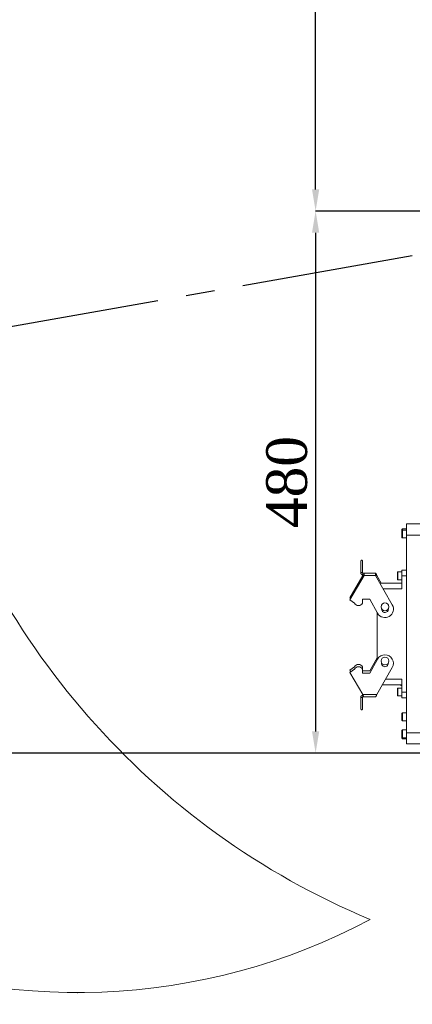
# Model space of a CAD drawing. Header units: millimetres. Extents: x 739 to 2359, y 424 to 1114.
# Tile 25 of 64: x 1722 to 1765, y 872 to 981. Entities that reach past the tile are written whole.
import ezdxf

# ---------------------------------------------------------------- set-up
doc = ezdxf.new("R2010")
doc.units = ezdxf.units.MM
doc.header["$PDSIZE"] = -1
doc.linetypes.add('CENTER2', pattern=[28.575, 19.05, -3.175, 3.175, -3.175])
doc.layers.add('5', color=7, linetype='Continuous', lineweight=35)
doc.styles.add('SLDTEXTSTYLE0', font='TXT', dxfattribs={"width": 0.7})
doc.styles.get("Standard").update_dxf_attribs({"font": 'times.ttf'})
doc.dimstyles.new('ISO-25', dxfattribs={"dimtxt": 3.5, "dimasz": 2.5, "dimexe": 1.25, "dimexo": 0.625, "dimtad": 1, "dimdec": 0, "dimlfac": 8, "dimtxsty": 'Standard', "dimcen": 2.5, "dimadec": 0, "dimazin": 0, "dimtfac": 1, "dimtmove": 0, "dimatfit": 3, "dimfxl": 1, "dimarcsym": 0})
doc.dimstyles.new('SLDDIMSTYLE3', dxfattribs={"dimtxt": 3.5, "dimasz": 2.4, "dimexe": 0, "dimexo": 0.0625, "dimgap": 0.875, "dimtad": 2, "dimlfac": 2, "dimrnd": 1e-09, "dimzin": 12, "dimdsep": 46, "dimtxsty": 'SLDTEXTSTYLE0', "dimsah": 1, "dimcen": 0.09, "dimadec": 0, "dimazin": 3, "dimtfac": 1, "dimtdec": 3, "dimtofl": 0, "dimtmove": 0, "dimatfit": 3, "dimfxl": 1, "dimfrac": 2, "dimtolj": 1, "dimtzin": 12, "dimarcsym": 0})

# ---------------------------------------------------------------- blocks, each defined once
blk = doc.blocks.new('*D99')
at = {"layer": '5', "color": 0, "lineweight": -2}
for p, q in [((1793.2, 959.78), (1754.44, 959.78)), ((1754.44, 957.38), (1754.44, 902.18)), ((1773.2, 899.78), (1754.44, 899.78))]:
    blk.add_line(p, q, dxfattribs=at)
at = {"layer": '5', "color": 0}
for points in [[(1754.84, 957.38), (1754.04, 957.38), (1754.44, 959.78)], [(1754.04, 902.18), (1754.84, 902.18), (1754.44, 899.78)]]:
    blk.add_solid(points, dxfattribs=at)
at = {"layer": 'Defpoints', "color": 0}
for p in [(1793.27, 959.78), (1754.44, 899.78), (1773.27, 899.78)]:
    blk.add_point(p, dxfattribs=at)
at = {"layer": '5', "color": 0, "lineweight": 5, "insert": (1748.98, 929.78), "char_height": 4.5, "attachment_point": 2, "rotation": 90}
blk.add_mtext('\\A1;480', dxfattribs=at)
blk = doc.blocks.new('*D100')
at = {"color": 0, "lineweight": -2}
for p, q in [((1793.2, 1027.28), (1754.44, 1027.28)), ((1754.44, 962.18), (1754.44, 1024.88)), ((1793.2, 959.78), (1754.44, 959.78))]:
    blk.add_line(p, q, dxfattribs=at)
at = {"color": 0}
for points in [[(1754.84, 1024.88), (1754.04, 1024.88), (1754.44, 1027.28)], [(1754.04, 962.18), (1754.84, 962.18), (1754.44, 959.78)]]:
    blk.add_solid(points, dxfattribs=at)
at = {"layer": 'Defpoints', "color": 0}
for p in [(1754.44, 1027.28), (1793.27, 1027.28), (1793.27, 959.78)]:
    blk.add_point(p, dxfattribs=at)
at = {"color": 0, "lineweight": 5, "insert": (1750.06, 993.53), "char_height": 3.5, "attachment_point": 2, "rotation": 90, "style": 'SLDTEXTSTYLE0'}
blk.add_mtext('\\A1;540', dxfattribs=at)
blk = doc.blocks.new('*D135')
at = {"layer": '5', "color": 0, "lineweight": -2}
for p, q in [((1656.72, 959.72), (1656.72, 817.78)), ((1787.02, 900.22), (1787.02, 817.78)), ((1659.12, 817.78), (1784.62, 817.78))]:
    blk.add_line(p, q, dxfattribs=at)
at = {"layer": '5', "color": 0}
for points in [[(1659.12, 818.18), (1659.12, 817.38), (1656.72, 817.78)], [(1784.62, 817.38), (1784.62, 818.18), (1787.02, 817.78)]]:
    blk.add_solid(points, dxfattribs=at)
at = {"layer": 'Defpoints', "color": 0}
for p in [(1656.72, 959.78), (1787.02, 900.28), (1787.02, 817.78)]:
    blk.add_point(p, dxfattribs=at)
at = {"layer": '5', "color": 0, "lineweight": 5, "insert": (1721.87, 823.25), "char_height": 4.5, "attachment_point": 2}
blk.add_mtext('\\A1;1042.38', dxfattribs=at)
blk = doc.blocks.new('*D106')
at = {"color": 0, "lineweight": -2}
for p, q in [((1800.58, 1047.41), (1639.38, 1047.41)), ((1639.38, 1045.01), (1639.38, 902.18)), ((1775.08, 899.78), (1639.38, 899.78))]:
    blk.add_line(p, q, dxfattribs=at)
at = {"color": 0}
for points in [[(1639.78, 1045.01), (1638.98, 1045.01), (1639.38, 1047.41)], [(1638.98, 902.18), (1639.78, 902.18), (1639.38, 899.78)]]:
    blk.add_solid(points, dxfattribs=at)
at = {"layer": 'Defpoints', "color": 0}
for p in [(1800.64, 1047.41), (1639.38, 899.78), (1775.14, 899.78)]:
    blk.add_point(p, dxfattribs=at)
at = {"color": 0, "lineweight": 5, "insert": (1636.76, 973.6), "char_height": 3.5, "attachment_point": 5, "rotation": 90, "style": 'SLDTEXTSTYLE0'}
blk.add_mtext('\\A1;1181', dxfattribs=at)
blk = doc.blocks.new('*D136')
at = {"color": 0, "lineweight": -2}
for start, end in [(95.6132, 128.9573), (149.4719, 184.3868)]:
    blk.add_arc((1793.27, 959.78), 24.51, start, end, dxfattribs=at)
at = {"color": 0}
for points in [[(1790.89, 983.77), (1790.85, 984.57), (1793.27, 984.29)], [(1768.43, 957.86), (1769.23, 957.96), (1769.13, 955.53)]]:
    blk.add_solid(points, dxfattribs=at)
at = {"layer": 'Defpoints', "color": 0}
for p in [(1793.27, 1027.28), (1779.8, 980.26), (1793.27, 959.78), (1793.27, 959.78), (1658.79, 936.07)]:
    blk.add_point(p, dxfattribs=at)
at = {"color": 0, "lineweight": 5, "insert": (1774.49, 975.54), "char_height": 3.5, "attachment_point": 5}
blk.add_mtext('100%%d', dxfattribs=at)

msp = doc.modelspace()

# ---------------------------------------------------------------- linework, layer by layer
at = {"color": 1, "linetype": 'CENTER2'}
msp.add_line((1793.266652, 959.782999), (1658.793466, 936.071748), dxfattribs=at)
at = {"color": 7, "linetype": 'Continuous', "lineweight": 5}
for p, q in [((1764.491652, 924.595499), (1764.054152, 924.595499)), ((1764.491652, 924.470499), (1764.054152, 924.470499)), ((1764.491652, 924.720499), (1764.516652, 924.720499)), ((1764.491652, 923.782999), (1764.491652, 924.720499)), ((1764.516652, 925.157999), (1772.442567, 925.157999)), ((1764.516652, 923.907999), (1764.516652, 925.157999)), ((1764.054152, 923.595499), (1764.491652, 923.595499)), ((1764.491652, 902.157999), (1764.491652, 923.782999)), ((1764.516652, 902.032999), (1764.516652, 923.907999)), ((1774.458192, 923.907999), (1764.516652, 923.907999)), ((1759.488769, 921.126626), (1759.426269, 921.064126)), ((1759.551269, 921.126626), (1759.488769, 921.126626)), ((1759.613769, 921.064126), (1759.551269, 921.126626)), ((1759.426269, 919.749344), (1759.426269, 921.064126)), ((1759.613769, 919.749344), (1759.613769, 921.064126)), ((1763.991652, 920.032999), (1764.491652, 920.032999)), ((1763.991652, 919.407999), (1763.991652, 920.032999)), ((1759.659213, 919.436844), (1758.24105, 916.980515)), ((1758.24105, 916.725952), (1759.80355, 919.432281)), ((1759.613769, 919.749344), (1759.426269, 919.749344)), ((1759.659213, 919.436844), (1759.681224, 919.496288)), ((1759.676269, 919.686844), (1759.676269, 919.499344)), ((1759.80355, 919.686844), (1759.676269, 919.686844)), ((1759.80355, 919.499344), (1759.676269, 919.499344)), ((1759.80355, 919.686844), (1759.80355, 919.436844)), ((1761.05355, 919.686844), (1759.80355, 919.686844)), ((1759.80355, 919.432281), (1759.80355, 919.436844)), ((1761.05355, 919.436844), (1759.80355, 919.436844)), ((1761.05355, 919.436844), (1761.05355, 919.686844)), ((1761.056185, 919.686844), (1761.05355, 919.686844)), ((1761.056185, 919.499344), (1761.05355, 919.499344)), ((1761.05355, 919.436844), (1761.05355, 919.432281)), ((1761.05355, 919.432281), (1762.92855, 916.184686)), ((1761.683639, 918.595499), (1761.197888, 919.436844)), ((1763.991652, 919.845499), (1763.554152, 919.845499)), ((1763.554152, 918.970499), (1763.991652, 918.970499)), ((1763.991652, 917.970499), (1763.991652, 919.407999)), ((1764.491652, 919.407999), (1763.991652, 919.407999)), ((1761.536667, 918.595499), (1763.991652, 918.595499)), ((1758.24105, 916.980515), (1758.345128, 916.906218)), ((1760.42855, 916.811506), (1759.624737, 916.811506)), ((1759.624737, 916.811506), (1759.624737, 916.362822)), ((1761.304753, 915.247186), (1760.42855, 916.811506)), ((1758.749737, 916.362822), (1758.24105, 916.725952)), ((1761.741652, 915.715936), (1761.742664, 915.743475)), ((1761.241652, 910.072029), (1761.241652, 915.359843)), ((1761.241652, 910.326592), (1760.42855, 908.874929)), ((1758.749737, 909.323613), (1758.24105, 908.960483)), ((1759.624737, 909.06905), (1759.624737, 909.323613)), ((1760.42855, 908.620366), (1761.304753, 910.184686)), ((1762.92855, 909.247186), (1761.197888, 906.249591)), ((1758.24105, 908.70592), (1758.749737, 909.06905)), ((1758.24105, 908.960483), (1758.345128, 908.780216)), ((1759.659213, 906.249591), (1758.24105, 908.70592)), ((1759.624737, 909.06905), (1759.624737, 908.620366)), ((1760.42855, 908.874929), (1759.624737, 908.874929)), ((1759.624737, 908.620366), (1760.42855, 908.620366)), ((1763.991652, 907.345499), (1761.830611, 907.345499)), ((1763.366652, 907.314249), (1763.366652, 907.345499)), ((1763.366652, 907.314249), (1763.991652, 907.314249)), ((1763.991652, 906.970499), (1763.554152, 906.970499)), ((1763.866652, 907.251749), (1763.866652, 907.314249)), ((1763.866652, 907.251749), (1763.910694, 907.251749)), ((1763.910694, 907.251749), (1763.905513, 907.314249)), ((1763.991652, 907.251749), (1763.910694, 907.251749)), ((1763.991652, 906.532999), (1763.991652, 907.970499)), ((1759.426269, 905.937091), (1759.613769, 905.937091)), ((1759.426269, 904.622309), (1759.426269, 905.937091)), ((1759.613769, 904.622309), (1759.613769, 905.937091)), ((1761.197888, 906.249591), (1759.659213, 906.249591)), ((1759.676269, 906.187091), (1759.676269, 905.999591)), ((1759.676269, 905.999591), (1759.800916, 905.999591)), ((1761.056185, 905.999591), (1759.800916, 905.999591)), ((1763.554152, 906.095499), (1763.991652, 906.095499)), ((1763.991652, 906.532999), (1764.491652, 906.532999)), ((1763.991652, 905.907999), (1763.991652, 906.532999)), ((1764.491652, 905.907999), (1763.991652, 905.907999)), ((1759.426269, 904.622309), (1759.488769, 904.559809)), ((1759.551269, 904.559809), (1759.488769, 904.559809)), ((1759.551269, 904.559809), (1759.613769, 904.622309)), ((1763.991652, 903.664924), (1763.991652, 904.157999)), ((1764.491652, 904.220499), (1764.054152, 904.220499)), ((1763.991652, 903.407999), (1763.991652, 903.664924)), ((1764.054152, 903.345499), (1764.491652, 903.345499)), ((1764.491652, 902.345499), (1764.054152, 902.345499)), ((1764.491652, 901.220499), (1764.491652, 902.157999)), ((1764.516652, 902.032999), (1770.707733, 902.032999)), ((1764.516652, 900.782999), (1764.516652, 902.032999)), ((1764.054152, 901.470499), (1764.491652, 901.470499)), ((1764.054152, 901.345499), (1764.491652, 901.345499)), ((1764.516652, 901.220499), (1764.491652, 901.220499)), ((1770.740466, 900.782999), (1764.516652, 900.782999))]:
    msp.add_line(p, q, dxfattribs=at)
at = {"color": 8, "linetype": 'Continuous', "lineweight": 5}
for p, q in [((1764.054152, 924.595499), (1764.054152, 924.470499)), ((1764.054152, 924.470499), (1764.054152, 923.596059)), ((1764.054152, 923.596059), (1764.054152, 923.595499)), ((1764.516652, 923.782999), (1764.491652, 923.782999)), ((1759.80355, 919.436844), (1759.659213, 919.436844)), ((1761.197888, 919.436844), (1761.05355, 919.436844)), ((1763.554152, 919.845499), (1763.554152, 918.971059)), ((1763.554152, 918.971059), (1763.554152, 918.970499)), ((1763.991652, 917.970499), (1761.897511, 917.970499)), ((1762.191455, 907.970499), (1763.991652, 907.970499)), ((1763.554152, 906.970499), (1763.554152, 906.096059)), ((1763.554152, 906.096059), (1763.554152, 906.095499)), ((1764.054152, 904.220499), (1764.054152, 903.645244)), ((1764.054152, 903.645244), (1764.054152, 903.345499)), ((1764.054152, 902.345499), (1764.054152, 901.471059)), ((1764.491652, 902.157999), (1764.516652, 902.157999)), ((1764.054152, 901.471059), (1764.054152, 901.470499)), ((1764.054152, 901.470499), (1764.054152, 901.345499))]:
    msp.add_line(p, q, dxfattribs=at)
at = {"color": 7, "linetype": 'Continuous', "lineweight": 5}
for centre in [(1762.116652, 915.970499), (1762.116652, 909.970499)]:
    msp.add_circle(centre, 0.4375, dxfattribs=at)
for centre, radius, start, end in [((1764.054152, 924.532999), 0.0625, 90, 180), ((1764.054152, 924.407999), 0.0625, 90, 180), ((1764.054152, 923.782999), 0.0625, 180, 270), ((1764.054152, 923.657999), 0.0625, 180, 270), ((1763.554152, 919.782999), 0.0625, 90, 180), ((1763.554152, 919.032999), 0.0625, 180, 270), ((1759.187237, 916.604883), 0.5, 208.95502437, 331.04497563), ((1762.116652, 915.715936), 0.9375, 210, 30), ((1762.116652, 915.715936), 0.375, 180, 4.21152558), ((1762.116652, 909.715936), 0.9375, 330, 150), ((1759.187237, 909.081552), 0.5, 28.95502437, 151.04497563), ((1759.187237, 908.826989), 0.5, 28.95502437, 151.04497563), ((1762.116652, 909.715936), 0.375, 175.78847386, 4.21152612), ((1763.554152, 906.907999), 0.0625, 90, 180), ((1763.554152, 906.157999), 0.0625, 180, 270), ((1764.054152, 904.157999), 0.0625, 90, 180), ((1764.054152, 903.407999), 0.0625, 180, 270), ((1764.054152, 902.282999), 0.0625, 90, 180), ((1764.054152, 902.157999), 0.0625, 90, 180), ((1764.054152, 901.532999), 0.0625, 180, 270), ((1764.054152, 901.407999), 0.0625, 180, 270)]:
    msp.add_arc(centre, radius, start, end, dxfattribs=at)
for points, knots in [([(1763.991652, 924.532459), (1763.991652, 924.530531), (1763.991652, 924.526858), (1763.991652, 924.475617), (1763.991652, 924.451269)], [0, 0, 0, 0, 0.5248304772, 1, 1, 1, 1]), ([(1763.991652, 924.407519), (1763.991652, 924.404874), (1763.991652, 924.400792), (1763.991652, 924.358587), (1763.991652, 924.313212), (1763.991652, 924.256082), (1763.991652, 924.171091), (1763.991652, 924.052433), (1763.991652, 923.931453), (1763.991652, 923.841885), (1763.991652, 923.779832), (1763.991652, 923.728408), (1763.991652, 923.677348), (1763.991652, 923.665895), (1763.991652, 923.658479)], [0, 0, 0, 0, 0.1197214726, 0.184832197, 0.2499999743, 0.3151107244, 0.3802785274, 0.5, 0.6197214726, 0.684832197, 0.7499999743, 0.8151107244, 0.8802785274, 1, 1, 1, 1]), ([(1763.491652, 919.782519), (1763.491652, 919.779874), (1763.491652, 919.775792), (1763.491652, 919.733587), (1763.491652, 919.688212), (1763.491652, 919.631082), (1763.491652, 919.546091), (1763.491652, 919.427433), (1763.491652, 919.306453), (1763.491652, 919.216885), (1763.491652, 919.154832), (1763.491652, 919.103408), (1763.491652, 919.052348), (1763.491652, 919.040895), (1763.491652, 919.033479)], [0, 0, 0, 0, 0.1197214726, 0.184832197, 0.2499999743, 0.3151107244, 0.3802785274, 0.5, 0.6197214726, 0.684832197, 0.7499999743, 0.8151107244, 0.8802785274, 1, 1, 1, 1]), ([(1763.491652, 906.907519), (1763.491652, 906.904874), (1763.491652, 906.900792), (1763.491652, 906.858587), (1763.491652, 906.813212), (1763.491652, 906.756082), (1763.491652, 906.671091), (1763.491652, 906.552433), (1763.491652, 906.431453), (1763.491652, 906.341885), (1763.491652, 906.279832), (1763.491652, 906.228408), (1763.491652, 906.177348), (1763.491652, 906.165895), (1763.491652, 906.158479)], [0, 0, 0, 0, 0.1197214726, 0.184832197, 0.2499999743, 0.3151107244, 0.3802785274, 0.5, 0.6197214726, 0.684832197, 0.7499999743, 0.8151107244, 0.8802785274, 1, 1, 1, 1]), ([(1763.991652, 902.282519), (1763.991652, 902.279874), (1763.991652, 902.275792), (1763.991652, 902.233587), (1763.991652, 902.188212), (1763.991652, 902.131082), (1763.991652, 902.046091), (1763.991652, 901.927433), (1763.991652, 901.806453), (1763.991652, 901.716885), (1763.991652, 901.654832), (1763.991652, 901.603408), (1763.991652, 901.552348), (1763.991652, 901.540895), (1763.991652, 901.533479)], [0, 0, 0, 0, 0.1197214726, 0.184832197, 0.2499999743, 0.3151107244, 0.3802785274, 0.5, 0.6197214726, 0.684832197, 0.7499999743, 0.8151107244, 0.8802785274, 1, 1, 1, 1]), ([(1763.991652, 901.489728), (1763.991652, 901.484247), (1763.991652, 901.447652), (1763.991652, 901.431292), (1763.991652, 901.417383)], [0, 0, 0, 0, 0.1497647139, 1, 1, 1, 1])]:
    msp.add_open_spline(points, degree=3, knots=knots, dxfattribs=at)
for points in [[(1759.426269, 919.749344), (1759.430027, 919.716585), (1759.437543, 919.651066), (1759.495355, 919.56843), (1759.577991, 919.510618), (1759.64351, 919.503102), (1759.676269, 919.499344)], [(1759.613769, 919.749344), (1759.614708, 919.741154), (1759.616587, 919.724775), (1759.63104, 919.704116), (1759.651699, 919.689663), (1759.668079, 919.687784), (1759.676269, 919.686844)], [(1759.659213, 919.436844), (1759.671021, 919.445034), (1759.694639, 919.461414), (1759.730064, 919.482073), (1759.76549, 919.496526), (1759.789107, 919.498405), (1759.800916, 919.499344)], [(1761.056185, 919.686844), (1761.067994, 919.683086), (1761.091611, 919.67557), (1761.127036, 919.617758), (1761.162462, 919.535122), (1761.186079, 919.469603), (1761.197888, 919.436844)], [(1761.056185, 919.499344), (1761.067994, 919.498405), (1761.091611, 919.496526), (1761.127036, 919.482073), (1761.162462, 919.461414), (1761.186079, 919.445034), (1761.197888, 919.436844)], [(1759.676269, 906.187091), (1759.64351, 906.183333), (1759.577991, 906.175817), (1759.495355, 906.118005), (1759.437543, 906.035368), (1759.430027, 905.96985), (1759.426269, 905.937091)], [(1759.676269, 905.999591), (1759.668079, 905.998651), (1759.651699, 905.996772), (1759.63104, 905.982319), (1759.616587, 905.96166), (1759.614708, 905.94528), (1759.613769, 905.937091)], [(1759.659213, 906.249591), (1759.671021, 906.216831), (1759.694639, 906.151313), (1759.730064, 906.068677), (1759.76549, 906.010864), (1759.789107, 906.003348), (1759.800916, 905.999591)], [(1761.056185, 905.999591), (1761.067994, 906.003348), (1761.091611, 906.010864), (1761.127036, 906.068677), (1761.162462, 906.151313), (1761.186079, 906.216831), (1761.197888, 906.249591)]]:
    msp.add_open_spline(points, degree=3, dxfattribs=at)
at = {"layer": '5', "color": 0, "lineweight": 5}
for centre, radius, start, end in [((1793.266652, 959.782999), 136.547651, 314.61576188, 195), ((1793.266652, 959.782999), 85.01154, 142.6836491, 247.3163509), ((1728.066658, 942.312713), 69.047651, 195, 298)]:
    msp.add_arc(centre, radius, start, end, dxfattribs=at)
at = {"layer": '5', "lineweight": 5}
msp.add_point((1728.066658, 873.265062), dxfattribs=at)

# ---------------------------------------------------------------- dimensions: what is measured, and where the dimension line sits
at = {"color": 3, "lineweight": 5}
dim = msp.add_linear_dim(base=(1639.380191, 899.782999), p1=(1800.641652, 1047.407999), p2=(1775.141223, 899.782999), angle=90, text='1181', dimstyle='SLDDIMSTYLE3', dxfattribs=at)
dim.commit()
dim.dimension.update_dxf_attribs({"geometry": '*D106', "text_midpoint": (1639.380191, 973.595499), "dimtype": 160})
dim = msp.add_angular_dim_2l(base=(1779.799529, 980.258765), line1=((1793.266652, 959.782999), (1658.793466, 936.071748)), line2=((1793.266652, 959.782999), (1793.266652, 1027.282999)), dimstyle='ISO-25', override={"dimasz": 2.4, "dimexe": 1, "dimexo": 0, "dimgap": 1.524, "dimtih": 1, "dimtoh": 1, "dimlfac": 2.5, "dimzin": 0, "dimpost": '<>', "dimtdec": 3, "dimtvp": 0.1, "dimtzin": 0}, dxfattribs=at)
dim.commit()
dim.dimension.update_dxf_attribs({"geometry": '*D136', "text_midpoint": (1774.492773, 975.536153)})
at = {"color": 1, "lineweight": 5}
dim = msp.add_linear_dim(base=(1754.437482, 1027.282999), p1=(1793.266652, 959.782999), p2=(1793.266652, 1027.282999), angle=90, text='540', dimstyle='SLDDIMSTYLE3', dxfattribs=at)
dim.commit()
dim.dimension.update_dxf_attribs({"geometry": '*D100', "text_midpoint": (1754.437482, 993.532999), "dimtype": 160})
at = {"layer": '5', "color": 3, "lineweight": 5}
dim = msp.add_linear_dim(base=(1787.016652, 817.782999), p1=(1656.719001, 959.782999), p2=(1787.016652, 900.282999), text='1042.38', dimstyle='SLDDIMSTYLE3', override={"dimtxt": 4.5, "dimtad": 1, "dimdec": 0, "dimpost": '<>', "dimtxsty": 'Standard', "dimtvp": 0.1, "dimfrac": 0}, dxfattribs=at)
dim.commit()
dim.dimension.update_dxf_attribs({"geometry": '*D135', "text_midpoint": (1721.867826, 817.782999), "dimtype": 160})
at = {"layer": '5', "color": 1, "lineweight": 5}
dim = msp.add_linear_dim(base=(1754.437482, 899.782999), p1=(1793.266652, 959.782999), p2=(1773.265795, 899.782999), angle=90, text='480', dimstyle='SLDDIMSTYLE3', override={"dimtxt": 4.5, "dimtad": 1, "dimdec": 0, "dimpost": '<>', "dimtxsty": 'Standard', "dimtvp": 0.1, "dimfrac": 0}, dxfattribs=at)
dim.commit()
dim.dimension.update_dxf_attribs({"geometry": '*D99', "text_midpoint": (1754.437482, 929.782999), "dimtype": 160})

doc.saveas('drawing.dxf')
